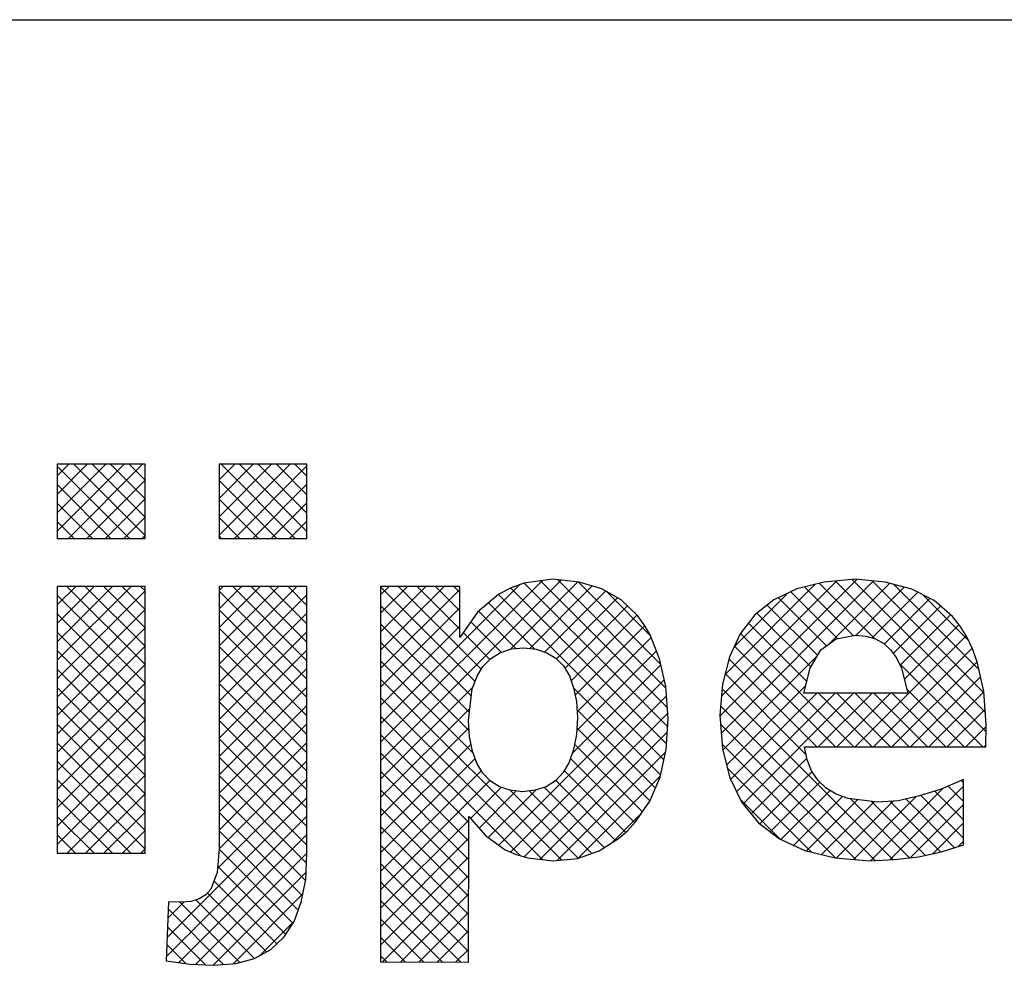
# Model space of a CAD drawing. Header units: millimetres. Extents: x -3157 to 118900, y 0 to 413637.
# Tile 18 of 25: x 103737 to 105896, y 1627 to 3700. Entities that reach past the tile are written whole.
import ezdxf

# ---------------------------------------------------------------- set-up
doc = ezdxf.new("R2010")
doc.units = ezdxf.units.MM
doc.header["$LTSCALE"] = 100
doc.layers.get('0').update_dxf_attribs({"linetype": 'CONTINUOUS'})
doc.layers.add('7', color=7, linetype='CONTINUOUS')
doc.layers.add('BL$4----', color=7, linetype='CONTINUOUS')
doc.styles.add('BURO-025', font='BUROFONT.shx', dxfattribs={"height": 250})
doc.styles.add('BURO-035', font='BUROFONT.shx', dxfattribs={"height": 350})
doc.styles.add('BURO-050', font='BUROFONT.shx', dxfattribs={"height": 500})

# ---------------------------------------------------------------- blocks, each defined once
blk = doc.blocks.new('KUIJPERSKLEUR')
at = {"color": 1}
blk.add_line((-185, 37), (-10, 37), dxfattribs=at)
at = {"color": 170}
for p, q in [((-150.81, 25.787), (-149.343, 27.254)), ((-150.81, 26.191), (-149.748, 27.254)), ((-150.81, 26.595), (-150.152, 27.254)), ((-150.81, 26.999), (-150.556, 27.254)), ((-149.229, 25.63), (-150.81, 27.212)), ((-150.563, 25.63), (-148.939, 27.254)), ((-148.885, 25.691), (-150.448, 27.254)), ((-148.885, 26.095), (-150.044, 27.254)), ((-148.885, 26.5), (-149.64, 27.254)), ((-148.885, 26.904), (-149.236, 27.254)), ((-147.261, 25.699), (-145.706, 27.254)), ((-147.261, 26.103), (-146.111, 27.254)), ((-147.261, 26.507), (-146.515, 27.254)), ((-147.261, 26.912), (-146.919, 27.254)), ((-145.592, 25.63), (-147.215, 27.254)), ((-146.926, 25.63), (-145.336, 27.22)), ((-145.336, 25.779), (-146.811, 27.254)), ((-145.336, 26.183), (-146.407, 27.254)), ((-145.336, 26.587), (-146.003, 27.254)), ((-145.336, 26.991), (-145.599, 27.254)), ((-149.633, 25.63), (-150.81, 26.808)), ((-150.159, 25.63), (-148.885, 26.904)), ((-145.996, 25.63), (-147.261, 26.896)), ((-146.522, 25.63), (-145.336, 26.816)), ((-150.037, 25.63), (-150.81, 26.404)), ((-149.755, 25.63), (-148.885, 26.5)), ((-146.4, 25.63), (-147.261, 26.492)), ((-146.118, 25.63), (-145.336, 26.412)), ((-150.441, 25.63), (-150.81, 26)), ((-149.351, 25.63), (-148.885, 26.096)), ((-146.804, 25.63), (-147.261, 26.088)), ((-145.714, 25.63), (-145.336, 26.008)), ((-148.946, 25.63), (-148.885, 25.692)), ((-147.208, 25.63), (-147.261, 25.684)), ((-143.719, 20.755), (-139.76, 24.714)), ((-143.719, 21.16), (-140.176, 24.702)), ((-140.869, 23.201), (-139.393, 24.677)), ((-137.424, 21.504), (-140.569, 24.649)), ((-137.43, 21.914), (-140.213, 24.697)), ((-137.462, 22.35), (-139.833, 24.722)), ((-137.574, 22.866), (-139.384, 24.676)), ((-136.278, 21.731), (-133.278, 24.73)), ((-136.248, 21.357), (-132.907, 24.697)), ((-136.244, 22.169), (-133.714, 24.698)), ((-136.166, 22.65), (-134.192, 24.624)), ((-132.891, 23.436), (-134.101, 24.647)), ((-133.87, 23.33), (-132.553, 24.648)), ((-130.44, 21.39), (-133.746, 24.696)), ((-130.457, 21.811), (-133.374, 24.728)), ((-130.488, 22.246), (-132.942, 24.7)), ((-130.597, 22.76), (-132.461, 24.623)), ((-150.81, 22.958), (-149.193, 24.576)), ((-150.81, 23.362), (-149.597, 24.576)), ((-150.81, 23.766), (-150.001, 24.576)), ((-150.81, 24.171), (-150.405, 24.576)), ((-150.81, 24.575), (-150.809, 24.576)), ((-150.81, 22.554), (-148.885, 24.479)), ((-148.885, 22.863), (-150.599, 24.576)), ((-148.885, 23.267), (-150.195, 24.576)), ((-148.885, 23.671), (-149.79, 24.576)), ((-148.885, 24.075), (-149.386, 24.576)), ((-148.885, 24.479), (-148.982, 24.576)), ((-147.261, 22.87), (-145.556, 24.576)), ((-147.261, 23.275), (-145.96, 24.576)), ((-147.261, 23.679), (-146.364, 24.576)), ((-147.261, 24.083), (-146.768, 24.576)), ((-147.261, 24.487), (-147.172, 24.576)), ((-145.336, 22.546), (-147.261, 24.471)), ((-145.336, 22.95), (-146.962, 24.576)), ((-145.336, 23.354), (-146.558, 24.576)), ((-145.336, 23.758), (-146.153, 24.576)), ((-145.336, 24.162), (-145.749, 24.576)), ((-145.336, 24.566), (-145.345, 24.576)), ((-143.719, 21.564), (-140.666, 24.616)), ((-143.719, 23.18), (-142.323, 24.576)), ((-143.719, 23.584), (-142.727, 24.576)), ((-143.719, 23.988), (-143.131, 24.576)), ((-143.719, 24.392), (-143.535, 24.576)), ((-141.648, 22.495), (-143.719, 24.566)), ((-143.719, 22.776), (-141.983, 24.511)), ((-141.513, 22.764), (-143.325, 24.576)), ((-141.983, 23.638), (-142.92, 24.576)), ((-141.983, 24.043), (-142.516, 24.576)), ((-141.983, 24.447), (-142.112, 24.576)), ((-137.506, 20.778), (-141.13, 24.402)), ((-137.45, 21.126), (-140.868, 24.544)), ((-140.448, 23.218), (-139.078, 24.588)), ((-140.123, 23.139), (-138.785, 24.477)), ((-137.797, 23.493), (-138.775, 24.472)), ((-135.964, 23.256), (-134.796, 24.424)), ((-133.699, 23.436), (-134.722, 24.46)), ((-133.358, 23.499), (-134.424, 24.565)), ((-133.289, 23.507), (-132.234, 24.562)), ((-132.941, 23.451), (-131.94, 24.452)), ((-148.885, 22.458), (-150.81, 24.384)), ((-147.261, 22.466), (-145.336, 24.392)), ((-140.337, 23.204), (-141.35, 24.218)), ((-139.864, 22.993), (-138.527, 24.33)), ((-133.943, 23.277), (-134.995, 24.329)), ((-132.673, 23.315), (-131.672, 24.316)), ((-130.828, 23.395), (-131.829, 24.396)), ((-150.81, 22.15), (-148.885, 24.075)), ((-148.885, 22.054), (-150.81, 23.979)), ((-145.336, 22.142), (-147.261, 24.067)), ((-147.261, 22.062), (-145.336, 23.988)), ((-141.728, 22.171), (-143.719, 24.162)), ((-143.719, 22.372), (-141.983, 24.107)), ((-140.753, 23.217), (-141.571, 24.034)), ((-139.676, 22.777), (-138.304, 24.15)), ((-134.287, 22.813), (-135.466, 23.991)), ((-134.137, 23.067), (-135.239, 24.168)), ((-132.475, 23.109), (-131.439, 24.145)), ((-141.772, 21.811), (-143.719, 23.757)), ((-141.075, 23.134), (-141.743, 23.802)), ((-139.541, 22.508), (-138.098, 23.951)), ((-134.375, 22.496), (-135.652, 23.773)), ((-132.325, 22.855), (-131.224, 23.955)), ((-150.81, 21.746), (-148.885, 23.671)), ((-148.885, 21.65), (-150.81, 23.575)), ((-145.336, 21.738), (-147.261, 23.663)), ((-147.261, 21.658), (-145.336, 23.583)), ((-143.719, 21.968), (-141.983, 23.703)), ((-141.322, 22.978), (-141.908, 23.564)), ((-139.453, 22.193), (-137.926, 23.72)), ((-133.342, 21.059), (-135.827, 23.544)), ((-132.233, 22.542), (-131.036, 23.739)), ((-141.777, 21.411), (-143.719, 23.353)), ((-139.41, 21.831), (-137.783, 23.458)), ((-133.312, 21.059), (-130.878, 23.493)), ((-150.81, 21.342), (-148.885, 23.267)), ((-148.885, 21.246), (-150.81, 23.171)), ((-145.336, 21.334), (-147.261, 23.259)), ((-147.261, 21.254), (-145.336, 23.179)), ((-139.418, 21.419), (-137.67, 23.167)), ((-133.746, 21.059), (-135.958, 23.271)), ((-132.908, 21.059), (-130.746, 23.221)), ((-141.683, 20.913), (-143.719, 22.949)), ((-136.212, 20.988), (-134.144, 23.057)), ((-134.151, 21.059), (-136.08, 22.989)), ((-132.504, 21.059), (-130.635, 22.928)), ((-150.81, 20.938), (-148.885, 22.863)), ((-148.885, 20.842), (-150.81, 22.767)), ((-145.336, 20.929), (-147.261, 22.855)), ((-147.261, 20.85), (-145.336, 22.775)), ((-139.519, 20.914), (-137.573, 22.86)), ((-130.514, 21.059), (-132.341, 22.886)), ((-150.81, 20.534), (-148.885, 22.459)), ((-139.755, 18.582), (-143.719, 22.545)), ((-141.125, 18.904), (-137.498, 22.531)), ((-134.384, 20.889), (-136.162, 22.667)), ((-132.1, 21.059), (-130.561, 22.598)), ((-148.885, 20.438), (-150.81, 22.363)), ((-145.336, 20.525), (-147.261, 22.451)), ((-147.261, 20.446), (-145.336, 22.371)), ((-143.719, 20.351), (-141.69, 22.38)), ((-137.579, 20.446), (-139.488, 22.356)), ((-132.488, 18.589), (-136.23, 22.33)), ((-136.129, 20.667), (-134.4, 22.396)), ((-130.918, 21.059), (-132.18, 22.322)), ((-131.696, 21.059), (-130.489, 22.266)), ((-150.81, 20.129), (-148.885, 22.055)), ((-145.336, 20.121), (-147.261, 22.047)), ((-140.17, 18.592), (-143.719, 22.141)), ((-140.869, 18.755), (-137.449, 22.176)), ((-136.041, 20.351), (-134.154, 22.238)), ((-135.909, 20.079), (-133.75, 22.238)), ((-135.771, 19.812), (-133.346, 22.238)), ((-134.12, 21.059), (-132.941, 22.238)), ((-132.938, 21.059), (-134.117, 22.238)), ((-133.716, 21.059), (-132.537, 22.238)), ((-132.534, 21.059), (-133.713, 22.238)), ((-132.13, 21.059), (-133.309, 22.238)), ((-131.726, 21.059), (-132.905, 22.238)), ((-131.322, 21.059), (-132.501, 22.238)), ((-148.885, 20.034), (-150.81, 21.959)), ((-147.261, 20.042), (-145.336, 21.967)), ((-143.719, 19.947), (-141.761, 21.905)), ((-137.693, 20.157), (-139.413, 21.876)), ((-132.874, 18.57), (-136.262, 21.958)), ((-131.291, 21.059), (-130.463, 21.888)), ((-150.81, 19.725), (-148.885, 21.65)), ((-145.336, 19.717), (-147.261, 21.642)), ((-140.659, 18.678), (-143.719, 21.737)), ((-140.569, 18.652), (-137.421, 21.799)), ((-148.885, 19.63), (-150.81, 21.555)), ((-147.261, 19.638), (-145.336, 21.563)), ((-143.719, 19.543), (-141.782, 21.48)), ((-140.219, 18.598), (-137.432, 21.384)), ((-137.815, 19.875), (-139.415, 21.475)), ((-133.298, 18.591), (-136.264, 21.556)), ((-130.887, 21.059), (-130.439, 21.508)), ((-150.81, 19.321), (-148.885, 21.246)), ((-145.336, 19.313), (-147.261, 21.238)), ((-141.787, 19.401), (-143.719, 21.333)), ((-148.885, 19.226), (-150.81, 21.151)), ((-147.261, 19.233), (-145.336, 21.159)), ((-143.719, 19.139), (-141.734, 21.123)), ((-137.978, 19.633), (-139.464, 21.12)), ((-133.741, 18.629), (-136.228, 21.117)), ((-130.483, 21.059), (-130.444, 21.098)), ((-150.81, 18.917), (-148.885, 20.842)), ((-148.885, 18.821), (-150.81, 20.747)), ((-147.262, 18.829), (-145.336, 20.755)), ((-145.336, 18.909), (-147.261, 20.834)), ((-141.788, 18.998), (-143.719, 20.929)), ((-143.719, 18.735), (-141.646, 20.808)), ((-139.839, 18.574), (-137.471, 20.941)), ((-138.144, 19.395), (-139.557, 20.808)), ((-135.591, 19.589), (-134.368, 20.812)), ((-143.719, 18.331), (-141.511, 20.538)), ((-141.789, 18.595), (-143.719, 20.525)), ((-138.34, 19.187), (-139.693, 20.54)), ((-134.269, 18.753), (-136.111, 20.595)), ((-135.403, 19.372), (-134.257, 20.518)), ((-149.196, 18.728), (-150.81, 20.342)), ((-150.595, 18.728), (-148.885, 20.438)), ((-147.3, 18.387), (-145.336, 20.351)), ((-145.345, 18.514), (-147.261, 20.43)), ((-143.719, 17.927), (-141.324, 20.322)), ((-138.565, 19.008), (-139.879, 20.322)), ((-139.386, 18.623), (-137.583, 20.425)), ((-130.936, 20.269), (-130.989, 20.323)), ((-141.79, 18.191), (-143.719, 20.12)), ((-141.75, 19.491), (-141.072, 20.169)), ((-141.561, 19.276), (-140.743, 20.094)), ((-141.361, 19.072), (-140.318, 20.115)), ((-139.39, 18.621), (-140.88, 20.111)), ((-139.089, 18.724), (-140.46, 20.095)), ((-138.813, 18.851), (-140.135, 20.174)), ((-135.174, 19.198), (-134.084, 20.287)), ((-134.939, 19.028), (-133.862, 20.105)), ((-132.977, 18.565), (-131.391, 20.151)), ((-132.553, 18.586), (-130.936, 20.202)), ((-130.936, 19.461), (-131.566, 20.092)), ((-130.936, 19.865), (-131.273, 20.202)), ((-149.6, 18.728), (-150.81, 19.938)), ((-150.191, 18.728), (-148.885, 20.034)), ((-148.399, 16.883), (-145.336, 19.946)), ((-145.366, 18.131), (-147.261, 20.026)), ((-134.956, 19.036), (-135.826, 19.906)), ((-134.662, 18.901), (-133.589, 19.974)), ((-134.38, 18.779), (-133.258, 19.901)), ((-133.723, 18.627), (-132.478, 19.873)), ((-132.123, 18.627), (-133.416, 19.921)), ((-133.351, 18.595), (-131.979, 19.967)), ((-131.443, 18.756), (-132.554, 19.867)), ((-131.133, 18.85), (-132.201, 19.918)), ((-130.936, 19.057), (-131.873, 19.994)), ((-141.79, 17.788), (-143.719, 19.716)), ((-134.053, 18.701), (-132.897, 19.858)), ((-131.774, 18.683), (-132.956, 19.865)), ((-132.105, 18.629), (-130.936, 19.798)), ((-150.004, 18.728), (-150.81, 19.534)), ((-149.787, 18.728), (-148.885, 19.63)), ((-148.416, 16.462), (-145.336, 19.542)), ((-145.433, 17.794), (-147.261, 19.622)), ((-143.719, 17.523), (-141.787, 19.454)), ((-138.651, 18.954), (-137.993, 19.611)), ((-149.383, 18.728), (-148.885, 19.226)), ((-141.791, 17.385), (-143.719, 19.312)), ((-131.612, 18.719), (-130.936, 19.394)), ((-150.408, 18.728), (-150.81, 19.13)), ((-148.142, 16.332), (-145.336, 19.138)), ((-145.525, 17.482), (-147.261, 19.218)), ((-143.719, 17.118), (-141.788, 19.049)), ((-148.979, 18.728), (-148.885, 18.822)), ((-145.643, 17.195), (-147.263, 18.815)), ((-141.792, 16.981), (-143.719, 18.908)), ((-131.05, 18.876), (-130.936, 18.99)), ((-147.777, 16.293), (-145.336, 18.734)), ((-143.719, 16.714), (-141.789, 18.644)), ((-145.801, 16.949), (-147.295, 18.443)), ((-141.793, 16.578), (-143.719, 18.504)), ((-147.393, 16.273), (-145.355, 18.311)), ((-143.678, 16.351), (-141.789, 18.239)), ((-145.997, 16.742), (-147.376, 18.121)), ((-141.964, 16.345), (-143.719, 18.1)), ((-146.225, 16.565), (-147.516, 17.857)), ((-146.955, 16.307), (-145.424, 17.838)), ((-143.275, 16.35), (-141.79, 17.834)), ((-148.382, 17.304), (-148.026, 17.661)), ((-147.162, 16.29), (-148.374, 17.502)), ((-146.804, 16.336), (-148.123, 17.655)), ((-146.486, 16.422), (-147.769, 17.706)), ((-142.369, 16.346), (-143.719, 17.696)), ((-142.775, 16.348), (-143.719, 17.292)), ((-142.872, 16.348), (-141.791, 17.43)), ((-147.558, 16.281), (-148.39, 17.114)), ((-146.376, 16.482), (-145.614, 17.243)), ((-143.18, 16.349), (-143.719, 16.888)), ((-142.47, 16.347), (-141.792, 17.025)), ((-147.992, 16.312), (-148.406, 16.725)), ((-143.586, 16.351), (-143.719, 16.483)), ((-142.067, 16.345), (-141.793, 16.62))]:
    blk.add_line(p, q, dxfattribs=at)
at = {"layer": '7', "color": 170, "linetype": 'Continuous'}
for p, q in [((-148.885, 27.254), (-150.81, 27.254)), ((-150.81, 27.254), (-150.81, 25.63)), ((-148.885, 25.63), (-148.885, 27.254)), ((-145.336, 27.254), (-147.261, 27.254)), ((-147.261, 27.254), (-147.261, 25.63)), ((-145.336, 25.63), (-145.336, 27.254)), ((-150.81, 25.63), (-148.885, 25.63)), ((-147.261, 25.63), (-145.336, 25.63)), ((-140.575, 24.648), (-140.857, 24.55)), ((-139.947, 24.733), (-140.575, 24.648)), ((-139.364, 24.674), (-139.947, 24.733)), ((-138.866, 24.523), (-139.364, 24.674)), ((-133.994, 24.674), (-134.59, 24.523)), ((-133.313, 24.733), (-133.994, 24.674)), ((-132.652, 24.674), (-133.313, 24.733)), ((-132.069, 24.517), (-132.652, 24.674)), ((-150.81, 24.576), (-150.81, 18.728)), ((-148.885, 24.576), (-150.81, 24.576)), ((-148.885, 18.728), (-148.885, 24.576)), ((-147.261, 24.576), (-147.261, 18.833)), ((-145.336, 24.576), (-147.261, 24.576)), ((-145.336, 18.722), (-145.336, 24.576)), ((-143.719, 24.576), (-143.719, 16.351)), ((-141.983, 24.576), (-143.719, 24.576)), ((-141.983, 23.456), (-141.983, 24.576)), ((-141.125, 24.406), (-141.597, 24.013)), ((-140.857, 24.55), (-141.125, 24.406)), ((-138.441, 24.281), (-138.866, 24.523)), ((-134.59, 24.523), (-135.094, 24.281)), ((-131.578, 24.268), (-132.069, 24.517)), ((-138.087, 23.941), (-138.441, 24.281)), ((-135.094, 24.281), (-135.513, 23.954)), ((-131.178, 23.915), (-131.578, 24.268)), ((-141.597, 24.013), (-141.983, 23.456)), ((-137.936, 23.738), (-138.087, 23.941)), ((-135.513, 23.954), (-135.834, 23.535)), ((-131.008, 23.705), (-131.178, 23.915)), ((-137.805, 23.515), (-137.936, 23.738)), ((-130.864, 23.469), (-131.008, 23.705)), ((-137.602, 22.991), (-137.805, 23.515)), ((-135.834, 23.535), (-136.07, 23.031)), ((-134.066, 23.188), (-133.732, 23.43)), ((-133.732, 23.43), (-133.306, 23.509)), ((-133.306, 23.509), (-133.077, 23.489)), ((-133.077, 23.489), (-132.868, 23.43)), ((-132.868, 23.43), (-132.684, 23.325)), ((-132.684, 23.325), (-132.534, 23.188)), ((-130.739, 23.207), (-130.864, 23.469)), ((-141.302, 22.998), (-141.093, 23.129)), ((-141.093, 23.129), (-140.85, 23.207)), ((-140.85, 23.207), (-140.575, 23.233)), ((-140.575, 23.233), (-140.307, 23.201)), ((-140.307, 23.201), (-140.071, 23.122)), ((-140.071, 23.122), (-139.875, 23.004)), ((-134.302, 22.788), (-134.066, 23.188)), ((-132.534, 23.188), (-132.403, 23.011)), ((-130.635, 22.926), (-130.739, 23.207)), ((-141.479, 22.821), (-141.302, 22.998)), ((-139.875, 23.004), (-139.711, 22.834)), ((-137.465, 22.382), (-137.602, 22.991)), ((-136.07, 23.031), (-136.221, 22.434)), ((-132.403, 23.011), (-132.292, 22.788)), ((-130.491, 22.284), (-130.635, 22.926)), ((-141.61, 22.598), (-141.479, 22.821)), ((-139.711, 22.834), (-139.58, 22.618)), ((-134.439, 22.238), (-134.302, 22.788)), ((-132.292, 22.788), (-132.16, 22.238)), ((-141.708, 22.33), (-141.61, 22.598)), ((-139.58, 22.618), (-139.488, 22.356)), ((-141.793, 21.642), (-141.708, 22.33)), ((-139.488, 22.356), (-139.423, 22.055)), ((-137.412, 21.681), (-137.465, 22.382)), ((-136.221, 22.434), (-136.279, 21.754)), ((-130.438, 21.544), (-130.491, 22.284)), ((-139.423, 22.055), (-139.403, 21.701)), ((-132.16, 22.238), (-134.439, 22.238)), ((-141.767, 21.282), (-141.793, 21.642)), ((-139.403, 21.701), (-139.423, 21.328)), ((-137.458, 21.001), (-137.412, 21.681)), ((-136.279, 21.754), (-136.221, 21.02)), ((-130.445, 21.059), (-130.438, 21.544)), ((-141.702, 20.968), (-141.767, 21.282)), ((-139.423, 21.328), (-139.488, 21.001)), ((-141.61, 20.706), (-141.702, 20.968)), ((-139.488, 21.001), (-139.586, 20.725)), ((-137.589, 20.398), (-137.458, 21.001)), ((-136.221, 21.02), (-136.057, 20.385)), ((-134.42, 21.059), (-130.445, 21.059)), ((-134.361, 20.778), (-134.42, 21.059)), ((-134.269, 20.536), (-134.361, 20.778)), ((-141.479, 20.483), (-141.61, 20.706)), ((-139.586, 20.725), (-139.718, 20.496)), ((-134.125, 20.326), (-134.269, 20.536)), ((-141.315, 20.313), (-141.479, 20.483)), ((-141.112, 20.182), (-141.315, 20.313)), ((-139.881, 20.319), (-140.091, 20.188)), ((-139.718, 20.496), (-139.881, 20.319)), ((-137.818, 19.868), (-137.589, 20.398)), ((-136.057, 20.385), (-135.795, 19.841)), ((-133.948, 20.156), (-134.125, 20.326)), ((-130.936, 20.346), (-131.427, 20.136)), ((-130.936, 18.911), (-130.936, 20.346)), ((-140.877, 20.11), (-141.112, 20.182)), ((-140.608, 20.077), (-140.877, 20.11)), ((-140.333, 20.11), (-140.608, 20.077)), ((-140.091, 20.188), (-140.333, 20.11)), ((-133.725, 20.025), (-133.948, 20.156)), ((-131.427, 20.136), (-131.899, 19.985)), ((-138.126, 19.416), (-137.818, 19.868)), ((-133.464, 19.926), (-133.725, 20.025)), ((-132.815, 19.848), (-133.464, 19.926)), ((-132.37, 19.881), (-132.815, 19.848)), ((-131.899, 19.985), (-132.37, 19.881)), ((-135.795, 19.841), (-135.435, 19.396)), ((-141.793, 16.344), (-141.787, 19.534)), ((-141.787, 19.534), (-141.42, 19.115)), ((-138.499, 19.049), (-138.303, 19.219)), ((-138.303, 19.219), (-138.126, 19.416)), ((-135.435, 19.396), (-134.97, 19.042)), ((-141.42, 19.115), (-140.988, 18.807)), ((-138.925, 18.781), (-138.499, 19.049)), ((-134.97, 19.042), (-134.413, 18.787)), ((-147.261, 18.833), (-147.307, 18.303)), ((-140.988, 18.807), (-140.746, 18.702)), ((-134.413, 18.787), (-133.752, 18.63)), ((-131.42, 18.761), (-130.936, 18.911)), ((-150.81, 18.728), (-148.885, 18.728)), ((-145.362, 18.152), (-145.336, 18.722)), ((-140.746, 18.702), (-140.49, 18.63)), ((-140.49, 18.63), (-139.934, 18.564)), ((-139.934, 18.564), (-139.403, 18.617)), ((-139.403, 18.617), (-138.925, 18.781)), ((-133.752, 18.63), (-132.992, 18.564)), ((-132.992, 18.564), (-132.448, 18.591)), ((-132.448, 18.591), (-131.925, 18.649)), ((-131.925, 18.649), (-131.42, 18.761)), ((-147.307, 18.303), (-147.444, 17.942)), ((-145.46, 17.654), (-145.362, 18.152)), ((-147.444, 17.942), (-147.549, 17.818)), ((-147.7, 17.726), (-147.877, 17.674)), ((-147.549, 17.818), (-147.7, 17.726)), ((-148.368, 17.667), (-148.42, 16.371)), ((-148.099, 17.654), (-148.368, 17.667)), ((-147.877, 17.674), (-148.099, 17.654)), ((-145.617, 17.235), (-145.46, 17.654)), ((-145.84, 16.888), (-145.617, 17.235)), ((-146.128, 16.619), (-145.84, 16.888)), ((-146.894, 16.312), (-146.482, 16.423)), ((-146.482, 16.423), (-146.128, 16.619)), ((-148.42, 16.371), (-147.896, 16.299)), ((-147.896, 16.299), (-147.379, 16.272)), ((-147.379, 16.272), (-146.894, 16.312)), ((-143.719, 16.351), (-141.793, 16.344))]:
    blk.add_line(p, q, dxfattribs=at)
at = {"color": 150, "style": 'BURO-025'}
for tag, p in [('TKSCHAAL', (-167, 67)), ('TKDATCREAT', (-81, 67)), ('TKBLADNR', (-124, 67)), ('TKDATA', (-30, 67)), ('TKINIT', (-30, 58)), ('PRPRLEID', (-30, 49)), ('PRGRLEID', (-30, 40))]:
    blk.add_attdef(tag, p, '', height=2.5, dxfattribs=at)
at = {"color": 3, "style": 'BURO-035'}
for tag, p in [('PROMSCHR', (-177, 55)), ('TK1OMSCHR', (-177, 42))]:
    blk.add_attdef(tag, p, '', height=3.5, dxfattribs=at)
at = {"color": 1, "style": 'BURO-025'}
blk.add_attdef('TKFILE', (-4, 40), '', height=2.5, rotation=90, dxfattribs=at)
blk.add_attdef('PRNAAM', (-30, 31.5), '', height=2.5, dxfattribs=at)
at = {"color": 4, "style": 'BURO-050'}
blk.add_attdef('TKTEKNR', (-48, 19), '', height=5, dxfattribs=at)

msp = doc.modelspace()

# ---------------------------------------------------------------- block references
at = {"layer": 'BL$4----', "xscale": 100, "yscale": 100, "zscale": 100}
msp.add_blockref('KUIJPERSKLEUR', (118900, 0), dxfattribs=at)

doc.saveas('drawing.dxf')
